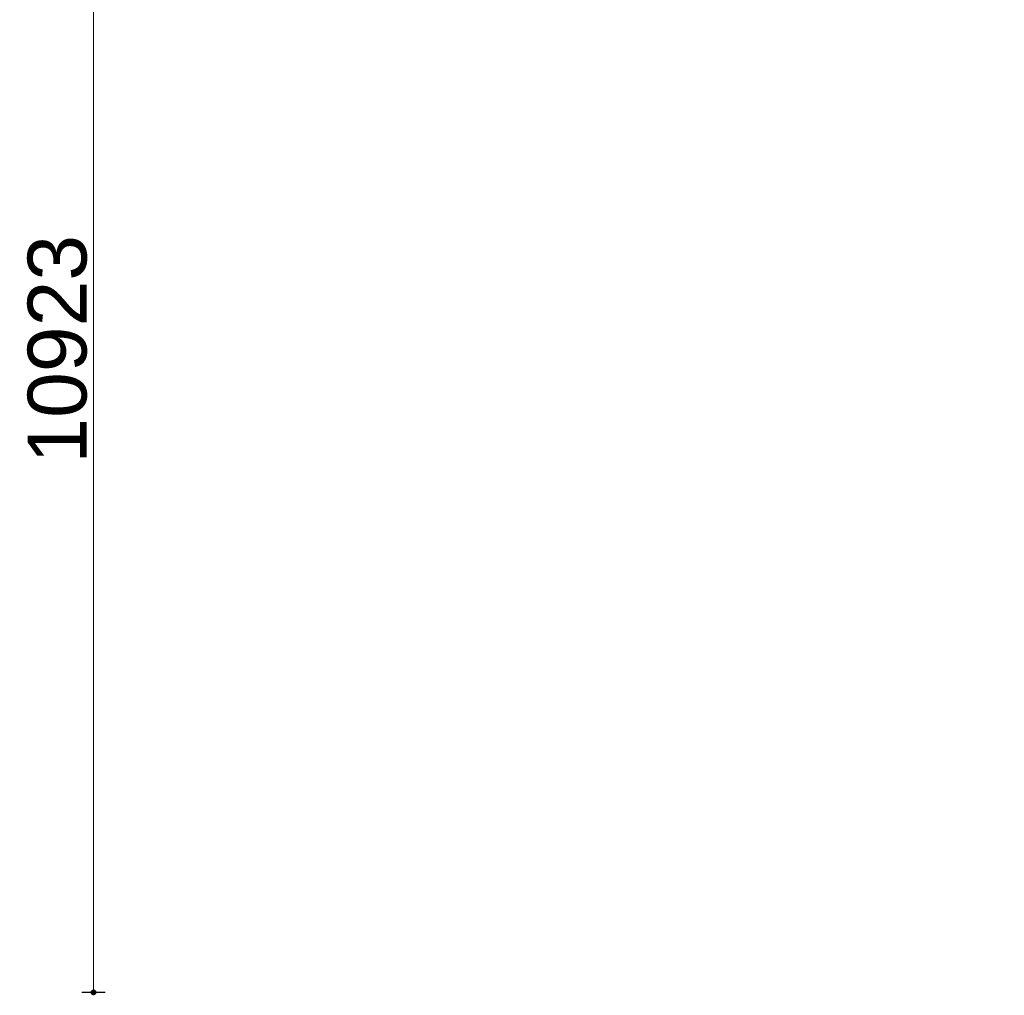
# Model space of a CAD drawing. Header units: millimetres. Extents: x 755778 to 1537169, y 90093 to 392038.
# Tile 32 of 134: x 755778 to 764139, y 334295 to 342581. Entities that reach past the tile are written whole.
import ezdxf

# ---------------------------------------------------------------- set-up
doc = ezdxf.new("R2010")
doc.units = ezdxf.units.MM
doc.layers.add('maatlijnen', color=7, linetype='Continuous')
doc.styles.get("Standard").update_dxf_attribs({"font": 'arial.ttf'})
doc.dimstyles.new('even', dxfattribs={"dimtxt": 500, "dimasz": 50, "dimexe": 100, "dimexo": 0, "dimgap": 50, "dimtad": 1, "dimdec": 0, "dimzin": 0, "dimdsep": 46, "dimtxsty": 'Standard', "dimblk": 'DOT', "dimcen": 1, "dimclrd": 7, "dimclre": 7, "dimclrt": 7, "dimadec": 0, "dimazin": 0, "dimtfac": 1, "dimtdec": 0, "dimtofl": 0, "dimtmove": 0, "dimatfit": 2, "dimldrblk": 'DOT', "dimfxl": 100, "dimfxlon": 1, "dimtolj": 1, "dimtzin": 0, "dimlwd": 5, "dimarcsym": 0})

# ---------------------------------------------------------------- blocks, each defined once
blk = doc.blocks.new('_Dot')
at = {"color": 0, "linetype": 'ByBlock', "lineweight": -2}
blk.add_line((-0.5, 0), (-1, 0), dxfattribs=at)
at = {"color": 0, "linetype": 'ByBlock', "const_width": 0.5}
blk.add_lwpolyline([(-0.25, 0, 1), (0.25, 0, 1)], format="xyb", close=True, dxfattribs=at)
blk = doc.blocks.new('*D115')
at = {"layer": 'Defpoints', "color": 0, "lineweight": 5, "transparency": 16777216}
for p in [(758191.8, 345243.1), (756404.5, 334320), (774008.6, 334320)]:
    blk.add_point(p, dxfattribs=at)
at = {"layer": 'maatlijnen', "color": 7, "lineweight": -2, "transparency": 16777216}
for p, q in [((756504.5, 345243.1), (756304.5, 345243.1)), ((756504.5, 334320), (756304.5, 334320))]:
    blk.add_line(p, q, dxfattribs=at)
at = {"layer": 'maatlijnen', "color": 7, "lineweight": 5, "transparency": 16777216}
blk.add_line((756404.5, 345193.1), (756404.5, 334370), dxfattribs=at)
at = {"layer": 'maatlijnen', "color": 7, "lineweight": 5, "transparency": 16777216, "xscale": 50, "yscale": 50, "zscale": 50}
for p, rotation in [((756404.5, 345243.1), 90), ((756404.5, 334320), 270)]:
    blk.add_blockref('_Dot', p, dxfattribs=dict(at, rotation=rotation))
at = {"layer": 'maatlijnen', "color": 7, "lineweight": 5, "transparency": 16777216, "insert": (756099, 339781.6), "char_height": 500, "attachment_point": 5, "rotation": 90}
blk.add_mtext('\\A1;10923', dxfattribs=at)

msp = doc.modelspace()

# ---------------------------------------------------------------- dimensions: what is measured, and where the dimension line sits
at = {"layer": 'maatlijnen', "lineweight": 5}
dim = msp.add_linear_dim(base=(756404.5, 334320), p1=(758191.8, 345243.1), p2=(774008.6, 334320), angle=90, dimstyle='even', override={"dimtmove": 1}, dxfattribs=at)
dim.commit()
dim.dimension.update_dxf_attribs({"geometry": '*D115', "text_midpoint": (756099, 339781.6)})

doc.saveas('drawing.dxf')
